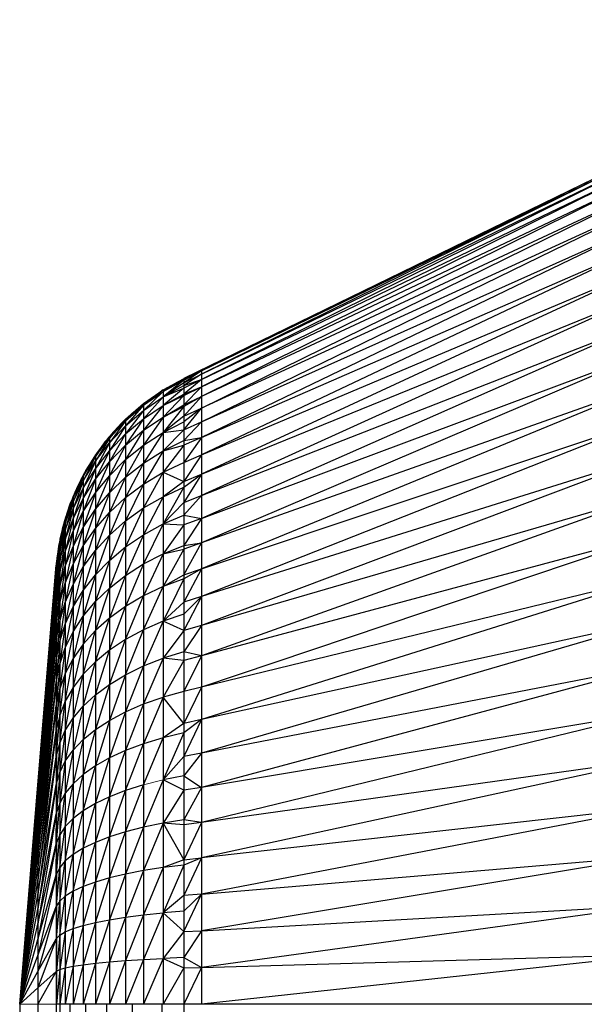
# Paper-space layout '_Left' of a CAD drawing. Header units: millimetres. Extents: x 1 to 464, y 0 to 650.
# Tile 47 of 50: x 435 to 449, y 624 to 649. Entities that reach past the tile are written whole.
import ezdxf

# ---------------------------------------------------------------- set-up
doc = ezdxf.new("R2010")
doc.units = ezdxf.units.MM

psp = doc.layouts.new('_Left')

# ---------------------------------------------------------------- linework, layer by layer
at = {"color": 7, "linetype": 'Continuous', "lineweight": 25}
for p, q in [((457.756, 649.177), (438.956, 640.019)), ((451.05, 645.91), (439.409, 640.212)), ((451.05, 645.873), (439.409, 640.13)), ((439.409, 640.212), (451.05, 645.873)), ((451.05, 645.762), (439.409, 639.993)), ((439.409, 640.13), (451.05, 645.762)), ((451.05, 645.578), (439.409, 639.803)), ((439.409, 639.993), (451.05, 645.578)), ((451.05, 645.321), (439.409, 639.559)), ((439.409, 639.803), (451.05, 645.321)), ((439.409, 639.263), (451.05, 644.992)), ((451.05, 644.992), (439.409, 639.559)), ((439.409, 638.915), (451.05, 644.592)), ((451.05, 644.592), (439.409, 639.263)), ((451.05, 644.122), (439.409, 638.517)), ((439.409, 638.915), (451.05, 644.122)), ((451.05, 643.585), (439.409, 638.07)), ((439.409, 638.517), (451.05, 643.585)), ((451.05, 642.981), (439.409, 637.576)), ((439.409, 638.07), (451.05, 642.981)), ((451.05, 642.314), (439.409, 637.036)), ((439.409, 637.576), (451.05, 642.314)), ((451.05, 641.584), (439.409, 636.451)), ((439.409, 637.036), (451.05, 641.584)), ((451.05, 640.795), (439.409, 635.825)), ((439.409, 636.451), (451.05, 640.795)), ((439.409, 640.239), (438.956, 639.992)), ((439.409, 640.212), (438.956, 639.911)), ((438.956, 639.974), (439.409, 640.212)), ((438.956, 639.992), (439.409, 640.212)), ((439.409, 640.13), (438.956, 639.84)), ((438.956, 639.911), (439.409, 640.13)), ((438.956, 640.019), (438.956, 10.331)), ((439.409, 640.239), (439.409, 624.049)), ((438.956, 639.992), (438.43, 639.684)), ((438.43, 639.728), (438.956, 639.992)), ((438.956, 639.974), (438.43, 639.553)), ((438.43, 639.684), (438.956, 639.974)), ((438.956, 639.911), (438.43, 639.553)), ((438.43, 639.553), (438.956, 639.84)), ((438.956, 639.776), (438.43, 639.335)), ((438.43, 639.553), (438.956, 639.776)), ((438.527, 639.787), (438.533, 639.785)), ((438.797, 639.932), (438.79, 639.934)), ((439.409, 639.993), (438.956, 639.618)), ((439.409, 639.993), (438.956, 639.776)), ((438.956, 639.84), (439.409, 639.993)), ((439.409, 639.803), (438.956, 639.348)), ((438.956, 639.588), (439.409, 639.803)), ((438.956, 639.618), (439.409, 639.803)), ((451.05, 639.95), (439.409, 635.159)), ((451.05, 639.95), (439.409, 635.825)), ((438.43, 639.728), (437.929, 639.336)), ((438.43, 639.684), (437.929, 639.207)), ((437.929, 639.336), (438.43, 639.684)), ((438.43, 639.553), (437.929, 638.994)), ((437.929, 639.207), (438.43, 639.553)), ((438.12, 639.521), (438.129, 639.518)), ((438.374, 639.689), (438.37, 639.69)), ((438.43, 639.728), (438.43, 624.049)), ((438.43, 639.335), (438.956, 639.618)), ((438.956, 639.588), (438.43, 639.031)), ((438.43, 639.335), (438.956, 639.588)), ((438.956, 639.056), (439.409, 639.559)), ((439.409, 639.559), (438.956, 639.309)), ((438.956, 639.348), (439.409, 639.559)), ((437.929, 639.379), (437.469, 638.939)), ((437.929, 639.336), (437.469, 638.814)), ((437.469, 638.939), (437.929, 639.336)), ((437.929, 639.379), (437.929, 624.049)), ((438.43, 639.335), (437.929, 638.698)), ((437.929, 638.994), (438.43, 639.335)), ((437.979, 639.413), (437.975, 639.414)), ((438.43, 639.031), (438.956, 639.348)), ((438.956, 639.309), (438.43, 638.644)), ((438.43, 639.031), (438.956, 639.309)), ((438.956, 638.713), (439.409, 639.263)), ((439.409, 639.263), (438.956, 638.915)), ((438.956, 639.056), (439.409, 639.263)), ((437.929, 639.207), (437.469, 638.606)), ((437.469, 638.814), (437.929, 639.207)), ((437.608, 639.109), (437.613, 639.108)), ((437.735, 639.221), (437.745, 639.219)), ((438.43, 639.031), (437.929, 638.319)), ((437.929, 638.698), (438.43, 639.031)), ((438.956, 639.056), (438.43, 638.644)), ((451.05, 639.051), (439.409, 634.456)), ((439.409, 635.159), (451.05, 639.051)), ((437.469, 638.981), (437.055, 638.499)), ((437.469, 638.939), (437.055, 638.377)), ((437.055, 638.499), (437.469, 638.939)), ((437.469, 638.814), (437.055, 638.176)), ((437.055, 638.377), (437.469, 638.814)), ((437.26, 638.769), (437.265, 638.768)), ((437.365, 638.879), (437.372, 638.877)), ((437.929, 638.994), (437.469, 638.317)), ((437.469, 638.606), (437.929, 638.994)), ((437.469, 638.981), (437.469, 624.049)), ((438.43, 638.644), (438.956, 638.915)), ((439.409, 638.915), (438.956, 638.437)), ((438.956, 638.713), (439.409, 638.915)), ((437.055, 638.539), (436.698, 638.031)), ((437.038, 638.519), (437.039, 638.518)), ((437.469, 638.606), (437.055, 637.895)), ((437.055, 638.176), (437.469, 638.606)), ((437.055, 638.539), (437.055, 624.049)), ((437.929, 638.698), (437.469, 637.949)), ((437.469, 638.317), (437.929, 638.698)), ((438.43, 638.644), (437.929, 637.861)), ((437.929, 638.319), (438.43, 638.644)), ((438.956, 638.713), (438.43, 638.175)), ((438.43, 638.644), (438.956, 638.713)), ((439.409, 638.517), (438.956, 637.879)), ((439.409, 638.517), (438.956, 638.32)), ((438.956, 638.437), (439.409, 638.517)), ((437.055, 638.499), (436.698, 637.913)), ((436.698, 638.031), (437.055, 638.499)), ((437.055, 638.377), (436.698, 637.718)), ((436.698, 637.913), (437.055, 638.377)), ((436.942, 638.401), (436.947, 638.4)), ((437.469, 638.317), (437.055, 637.538)), ((437.055, 637.895), (437.469, 638.317)), ((437.929, 638.319), (437.469, 637.502)), ((437.469, 637.949), (437.929, 638.319)), ((438.43, 638.175), (438.956, 638.437)), ((438.956, 638.32), (438.43, 637.627)), ((438.43, 638.175), (438.956, 638.32)), ((436.698, 638.07), (436.384, 637.52)), ((436.698, 638.031), (436.384, 637.406)), ((436.384, 637.52), (436.698, 638.031)), ((436.655, 638.006), (436.658, 638.006)), ((437.055, 638.176), (436.698, 637.447)), ((436.698, 637.718), (437.055, 638.176)), ((436.698, 638.07), (436.698, 624.049)), ((436.741, 638.133), (436.745, 638.132)), ((438.43, 638.175), (437.929, 637.325)), ((437.929, 637.861), (438.43, 638.175)), ((439.409, 638.07), (438.956, 637.391)), ((438.956, 637.879), (439.409, 638.07)), ((451.05, 638.101), (439.409, 633.717)), ((451.05, 638.101), (439.409, 634.456)), ((436.698, 637.913), (436.384, 637.219)), ((436.384, 637.406), (436.698, 637.913)), ((437.055, 637.895), (436.698, 637.101)), ((436.698, 637.447), (437.055, 637.895)), ((437.469, 637.949), (437.055, 637.104)), ((437.055, 637.538), (437.469, 637.949)), ((437.929, 637.861), (437.469, 636.98)), ((437.469, 637.502), (437.929, 637.861)), ((438.43, 637.627), (438.956, 637.879)), ((458.207, 637.977), (439.409, 632.946)), ((436.384, 637.557), (436.126, 636.982)), ((436.384, 637.52), (436.126, 636.873)), ((436.126, 636.982), (436.384, 637.52)), ((436.698, 637.718), (436.384, 636.957)), ((436.384, 637.219), (436.698, 637.718)), ((436.384, 637.557), (436.384, 624.049)), ((436.402, 637.59), (436.404, 637.59)), ((436.477, 637.722), (436.484, 637.721)), ((437.055, 637.538), (436.698, 636.681)), ((436.698, 637.101), (437.055, 637.538)), ((438.43, 637.627), (437.929, 636.715)), ((437.929, 637.325), (438.43, 637.627)), ((438.43, 637.627), (438.956, 637.391)), ((439.409, 637.576), (438.956, 636.859)), ((438.956, 637.244), (439.409, 637.576)), ((438.956, 637.391), (439.409, 637.576)), ((436.384, 637.406), (436.126, 636.693)), ((436.126, 636.873), (436.384, 637.406)), ((436.249, 637.292), (436.257, 637.291)), ((436.698, 637.447), (436.384, 636.624)), ((436.384, 636.957), (436.698, 637.447)), ((437.469, 637.502), (437.055, 636.598)), ((437.055, 637.104), (437.469, 637.502)), ((437.929, 637.325), (437.469, 636.386)), ((437.469, 636.98), (437.929, 637.325)), ((438.956, 637.391), (438.43, 637.003)), ((436.126, 637.018), (435.926, 636.425)), ((436.384, 637.219), (436.126, 636.442)), ((436.126, 636.693), (436.384, 637.219)), ((436.126, 637.018), (436.126, 624.049)), ((436.185, 637.154), (436.19, 637.154)), ((436.698, 637.101), (436.384, 636.22)), ((436.384, 636.624), (436.698, 637.101)), ((437.055, 637.104), (436.698, 636.191)), ((436.698, 636.681), (437.055, 637.104)), ((438.43, 637.003), (437.929, 636.034)), ((437.929, 636.715), (438.43, 637.003)), ((438.43, 637.003), (438.956, 637.244)), ((438.956, 637.244), (438.43, 636.307)), ((439.409, 637.036), (438.956, 636.535)), ((438.956, 636.859), (439.409, 637.036)), ((451.05, 637.103), (439.409, 632.946)), ((451.05, 637.103), (439.409, 633.717)), ((436.126, 636.982), (435.926, 636.321)), ((435.926, 636.425), (436.126, 636.982)), ((436.126, 636.873), (435.926, 636.148)), ((435.926, 636.321), (436.126, 636.873)), ((436.057, 636.845), (436.064, 636.844)), ((436.384, 636.957), (436.126, 636.122)), ((436.126, 636.442), (436.384, 636.957)), ((437.469, 636.98), (437.055, 636.021)), ((437.055, 636.598), (437.469, 636.98)), ((438.956, 636.859), (438.43, 636.307)), ((436.126, 636.693), (435.926, 635.908)), ((435.926, 636.148), (436.126, 636.693)), ((436, 636.686), (436.004, 636.685)), ((436.384, 636.624), (436.126, 635.734)), ((436.126, 636.122), (436.384, 636.624)), ((436.698, 636.681), (436.384, 635.747)), ((436.384, 636.22), (436.698, 636.681)), ((437.055, 636.598), (436.698, 635.633)), ((436.698, 636.191), (437.055, 636.598)), ((437.929, 636.715), (437.469, 635.723)), ((437.469, 636.386), (437.929, 636.715)), ((438.43, 636.307), (438.956, 636.535)), ((438.956, 636.535), (439.409, 636.451)), ((435.926, 636.459), (435.785, 635.854)), ((435.926, 636.425), (435.785, 635.755)), ((435.785, 635.854), (435.926, 636.425)), ((435.926, 636.321), (435.785, 635.59)), ((435.785, 635.755), (435.926, 636.321)), ((435.906, 636.393), (435.91, 636.392)), ((435.926, 636.459), (435.926, 624.049)), ((436.126, 636.442), (435.926, 635.602)), ((435.926, 635.908), (436.126, 636.442)), ((437.469, 636.386), (437.055, 635.378)), ((437.055, 636.021), (437.469, 636.386)), ((438.43, 636.307), (437.929, 635.286)), ((437.929, 636.034), (438.43, 636.307)), ((438.43, 636.307), (438.956, 636.282)), ((438.956, 636.282), (438.43, 635.542)), ((439.409, 636.451), (438.956, 635.756)), ((439.409, 636.451), (438.956, 636.282)), ((435.926, 636.148), (435.785, 635.361)), ((435.785, 635.59), (435.926, 636.148)), ((435.859, 636.219), (435.864, 636.219)), ((436.126, 636.122), (435.926, 635.23)), ((435.926, 635.602), (436.126, 636.122)), ((436.384, 636.22), (436.126, 635.281)), ((436.126, 635.734), (436.384, 636.22)), ((436.698, 636.191), (436.384, 635.21)), ((436.384, 635.747), (436.698, 636.191)), ((437.055, 636.021), (436.698, 635.011)), ((436.698, 635.633), (437.055, 636.021)), ((437.929, 636.034), (437.469, 634.995)), ((437.469, 635.723), (437.929, 636.034)), ((451.05, 636.062), (439.409, 632.144)), ((435.785, 635.887), (435.704, 635.295)), ((435.785, 635.854), (435.704, 635.2)), ((435.704, 635.295), (435.785, 635.854)), ((435.785, 635.755), (435.704, 635.043)), ((435.704, 635.2), (435.785, 635.755)), ((435.759, 635.743), (435.763, 635.743)), ((435.926, 635.908), (435.785, 635.069)), ((435.785, 635.361), (435.926, 635.908)), ((435.785, 635.887), (435.785, 624.049)), ((435.794, 635.924), (435.792, 635.925)), ((436.384, 635.747), (436.126, 634.765)), ((436.126, 635.281), (436.384, 635.747)), ((438.43, 635.542), (438.956, 635.756)), ((438.956, 635.008), (439.409, 635.825)), ((439.409, 635.825), (438.956, 635.665)), ((438.956, 635.756), (439.409, 635.825)), ((435.785, 635.59), (435.704, 634.825)), ((435.704, 635.043), (435.785, 635.59)), ((435.926, 635.602), (435.785, 634.715)), ((435.785, 635.069), (435.926, 635.602)), ((436.126, 635.734), (435.926, 634.797)), ((435.926, 635.23), (436.126, 635.734)), ((436.698, 635.633), (436.384, 634.61)), ((436.384, 635.21), (436.698, 635.633)), ((437.469, 635.723), (437.055, 634.671)), ((437.055, 635.378), (437.469, 635.723)), ((438.43, 635.542), (437.929, 634.476)), ((437.929, 635.286), (438.43, 635.542)), ((438.956, 635.665), (438.43, 634.713)), ((438.43, 635.542), (438.956, 635.665)), ((435.698, 635.259), (435.231, 629.638)), ((435.231, 629.654), (435.698, 635.259)), ((435.704, 635.326), (435.698, 635.228)), ((435.704, 635.295), (435.698, 635.134)), ((435.698, 635.228), (435.704, 635.295)), ((435.698, 635.259), (435.698, 15.091)), ((435.785, 635.361), (435.704, 634.547)), ((435.704, 634.825), (435.785, 635.361)), ((435.704, 635.326), (435.704, 624.049)), ((435.721, 635.444), (435.716, 635.444)), ((436.126, 635.281), (435.926, 634.303)), ((435.926, 634.797), (436.126, 635.281)), ((437.055, 635.378), (436.698, 634.327)), ((436.698, 635.011), (437.055, 635.378)), ((437.929, 635.286), (437.469, 634.205)), ((437.469, 634.995), (437.929, 635.286)), ((435.698, 635.228), (435.231, 629.591)), ((435.231, 629.638), (435.698, 635.228)), ((435.698, 635.134), (435.231, 629.513)), ((435.231, 629.591), (435.698, 635.134)), ((435.704, 635.2), (435.698, 634.978)), ((435.698, 635.134), (435.704, 635.2)), ((435.704, 635.043), (435.698, 634.761)), ((435.698, 634.978), (435.704, 635.043)), ((435.785, 635.069), (435.704, 634.209)), ((435.704, 634.547), (435.785, 635.069)), ((435.926, 635.23), (435.785, 634.301)), ((435.785, 634.715), (435.926, 635.23)), ((436.384, 635.21), (436.126, 634.189)), ((436.126, 634.765), (436.384, 635.21)), ((436.698, 635.011), (436.384, 633.951)), ((436.384, 634.61), (436.698, 635.011)), ((437.469, 634.995), (437.055, 633.905)), ((437.055, 634.671), (437.469, 634.995)), ((438.43, 634.713), (438.956, 635.008)), ((439.409, 635.159), (438.956, 634.314)), ((439.409, 635.159), (438.956, 634.911)), ((438.956, 635.008), (439.409, 635.159)), ((435.698, 634.978), (435.231, 629.405)), ((435.231, 629.513), (435.698, 634.978)), ((435.698, 634.761), (435.231, 629.266)), ((435.231, 629.405), (435.698, 634.761)), ((435.704, 634.825), (435.698, 634.484)), ((435.698, 634.761), (435.704, 634.825)), ((435.926, 634.797), (435.785, 633.83)), ((435.785, 634.301), (435.926, 634.797)), ((436.126, 634.765), (435.926, 633.752)), ((435.926, 634.303), (436.126, 634.765)), ((438.956, 634.911), (438.43, 633.824)), ((438.956, 634.911), (438.43, 634.713)), ((451.05, 634.979), (439.409, 631.315)), ((451.05, 634.979), (439.409, 632.144)), ((435.704, 634.547), (435.698, 634.149)), ((435.698, 634.484), (435.704, 634.547)), ((435.785, 634.715), (435.704, 633.815)), ((435.704, 634.209), (435.785, 634.715)), ((436.384, 634.61), (436.126, 633.556)), ((436.126, 634.189), (436.384, 634.61)), ((437.055, 634.671), (436.698, 633.585)), ((436.698, 634.327), (437.055, 634.671)), ((437.929, 633.607), (438.43, 634.713)), ((438.43, 634.713), (437.929, 634.476)), ((435.698, 634.484), (435.231, 629.099)), ((435.231, 629.266), (435.698, 634.484)), ((435.785, 634.301), (435.704, 633.367)), ((435.704, 633.815), (435.785, 634.301)), ((435.926, 634.303), (435.785, 633.304)), ((435.785, 633.83), (435.926, 634.303)), ((436.698, 634.327), (436.384, 633.237)), ((436.384, 633.951), (436.698, 634.327)), ((437.469, 633.359), (437.929, 634.476)), ((437.929, 634.476), (437.469, 634.205)), ((438.956, 634.314), (438.43, 633.824)), ((439.409, 634.456), (438.956, 633.585)), ((439.409, 634.456), (438.956, 634.006)), ((439.409, 634.456), (438.956, 634.314)), ((435.698, 634.149), (435.231, 628.903)), ((435.231, 629.099), (435.698, 634.149)), ((435.704, 634.209), (435.698, 633.757)), ((435.698, 634.149), (435.704, 634.209)), ((436.126, 634.189), (435.926, 633.146)), ((435.926, 633.752), (436.126, 634.189)), ((437.055, 633.083), (437.469, 634.205)), ((437.469, 634.205), (437.055, 633.905)), ((438.956, 634.006), (438.43, 633.824)), ((435.698, 633.757), (435.231, 628.68)), ((435.231, 628.903), (435.698, 633.757)), ((435.704, 633.815), (435.698, 633.311)), ((435.698, 633.757), (435.704, 633.815)), ((435.785, 633.83), (435.704, 632.866)), ((435.704, 633.367), (435.785, 633.83)), ((435.926, 633.752), (435.785, 632.727)), ((435.785, 633.304), (435.926, 633.752)), ((436.384, 633.951), (436.126, 632.87)), ((436.126, 633.556), (436.384, 633.951)), ((436.698, 632.791), (437.055, 633.905)), ((437.055, 633.905), (436.698, 633.585)), ((438.43, 633.824), (437.929, 632.684)), ((438.43, 633.824), (437.929, 633.607)), ((438.956, 633.585), (438.43, 633.824)), ((451.05, 633.86), (439.409, 630.462)), ((451.05, 633.86), (439.409, 631.315)), ((436.126, 633.556), (435.926, 632.49)), ((435.926, 633.146), (436.126, 633.556)), ((436.384, 632.471), (436.698, 633.585)), ((436.698, 633.585), (436.384, 633.237)), ((437.469, 632.46), (437.929, 633.607)), ((437.929, 633.607), (437.469, 633.359)), ((438.956, 633.585), (438.43, 632.881)), ((439.409, 633.717), (438.956, 633.045)), ((439.409, 633.717), (438.956, 633.585)), ((435.698, 633.311), (435.231, 628.431)), ((435.231, 628.68), (435.698, 633.311)), ((435.704, 633.367), (435.698, 632.813)), ((435.698, 633.311), (435.704, 633.367)), ((435.785, 633.304), (435.704, 632.316)), ((435.704, 632.866), (435.785, 633.304)), ((436.126, 632.135), (436.384, 633.237)), ((436.384, 633.237), (436.126, 632.87)), ((437.055, 632.212), (437.469, 633.359)), ((437.469, 633.359), (437.055, 633.083)), ((435.926, 633.146), (435.785, 632.101)), ((435.785, 632.727), (435.926, 633.146)), ((436.698, 631.947), (437.055, 633.083)), ((437.055, 633.083), (436.698, 632.791)), ((438.956, 633.045), (438.43, 632.881)), ((439.409, 632.946), (438.956, 633.045)), ((435.698, 632.813), (435.231, 628.158)), ((435.231, 628.431), (435.698, 632.813)), ((435.704, 632.866), (435.698, 632.266)), ((435.698, 632.813), (435.704, 632.866)), ((435.926, 631.787), (436.126, 632.87)), ((436.126, 632.87), (435.926, 632.49)), ((436.384, 631.658), (436.698, 632.791)), ((436.698, 632.791), (436.384, 632.471)), ((438.43, 632.881), (437.929, 631.714)), ((437.929, 632.684), (438.43, 632.881)), ((438.956, 632.824), (438.43, 632.881)), ((438.956, 632.824), (438.43, 631.888)), ((439.409, 632.946), (438.956, 632.034)), ((439.409, 632.946), (438.956, 632.824)), ((435.785, 632.727), (435.704, 631.719)), ((435.704, 632.316), (435.785, 632.727)), ((435.785, 631.43), (435.926, 632.49)), ((435.926, 632.49), (435.785, 632.101)), ((437.929, 632.684), (437.469, 631.515)), ((437.469, 632.46), (437.929, 632.684)), ((451.05, 632.708), (439.409, 629.586)), ((451.05, 632.708), (439.409, 630.462)), ((435.698, 632.266), (435.231, 627.861)), ((435.231, 628.158), (435.698, 632.266)), ((435.704, 632.316), (435.698, 631.674)), ((435.698, 632.266), (435.704, 632.316)), ((436.126, 631.355), (436.384, 632.471)), ((436.384, 632.471), (436.126, 632.135)), ((437.469, 632.46), (437.055, 631.294)), ((437.055, 632.212), (437.469, 632.46)), ((435.704, 631.08), (435.785, 632.101)), ((435.785, 632.101), (435.704, 631.719)), ((435.926, 631.04), (436.126, 632.135)), ((436.126, 632.135), (435.926, 631.787)), ((437.055, 632.212), (436.698, 631.059)), ((436.698, 631.947), (437.055, 632.212)), ((438.956, 632.034), (438.43, 631.888)), ((439.409, 632.144), (438.956, 631.216)), ((439.409, 632.144), (438.956, 632.034)), ((435.785, 630.717), (435.926, 631.787)), ((435.926, 631.787), (435.785, 631.43)), ((436.698, 631.947), (436.384, 630.803)), ((436.384, 631.658), (436.698, 631.947)), ((438.43, 631.888), (437.929, 630.7)), ((437.929, 631.714), (438.43, 631.888)), ((438.956, 631.216), (438.43, 631.888)), ((435.698, 631.674), (435.231, 627.543)), ((435.231, 627.861), (435.698, 631.674)), ((435.698, 631.038), (435.704, 631.719)), ((435.704, 631.719), (435.698, 631.674)), ((436.384, 631.658), (436.126, 630.534)), ((436.126, 631.355), (436.384, 631.658)), ((437.469, 631.515), (437.055, 630.336)), ((437.055, 631.294), (437.469, 631.515)), ((437.929, 631.714), (437.469, 630.528)), ((437.469, 631.515), (437.929, 631.714)), ((451.05, 631.526), (439.409, 628.692)), ((451.05, 631.526), (439.409, 629.586)), ((435.704, 630.402), (435.785, 631.43)), ((435.785, 631.43), (435.704, 631.08)), ((436.126, 631.355), (435.926, 630.254)), ((435.926, 631.04), (436.126, 631.355)), ((437.055, 631.294), (436.698, 630.132)), ((436.698, 631.059), (437.055, 631.294)), ((439.409, 631.315), (438.956, 630.374)), ((439.409, 631.315), (438.956, 630.978)), ((439.409, 631.315), (438.956, 631.216)), ((435.698, 631.038), (435.231, 627.206)), ((435.231, 627.543), (435.698, 631.038)), ((435.698, 630.364), (435.704, 631.08)), ((435.704, 631.08), (435.698, 631.038)), ((435.926, 631.04), (435.785, 629.968)), ((435.785, 630.717), (435.926, 631.04)), ((436.698, 631.059), (436.384, 629.91)), ((436.384, 630.803), (436.698, 631.059)), ((438.956, 631.216), (438.43, 630.852)), ((438.956, 630.978), (438.43, 629.777)), ((438.956, 630.978), (438.43, 630.852)), ((436.384, 630.803), (436.126, 629.676)), ((436.126, 630.534), (436.384, 630.803)), ((437.929, 629.649), (438.43, 630.852)), ((438.43, 630.852), (437.929, 630.7)), ((435.785, 630.717), (435.704, 629.687)), ((435.704, 630.402), (435.785, 630.717)), ((436.126, 630.534), (435.926, 629.434)), ((435.926, 630.254), (436.126, 630.534)), ((437.055, 629.343), (437.469, 630.528)), ((437.469, 630.528), (437.055, 630.336)), ((437.469, 629.504), (437.929, 630.7)), ((437.929, 630.7), (437.469, 630.528)), ((435.698, 630.364), (435.231, 626.851)), ((435.231, 627.206), (435.698, 630.364)), ((435.704, 630.402), (435.698, 629.654)), ((435.698, 630.364), (435.704, 630.402)), ((435.926, 630.254), (435.785, 629.185)), ((435.785, 629.968), (435.926, 630.254)), ((436.698, 629.171), (437.055, 630.336)), ((437.055, 630.336), (436.698, 630.132)), ((438.956, 630.374), (438.43, 629.777)), ((439.409, 630.462), (438.956, 629.883)), ((439.409, 630.462), (438.956, 630.374)), ((451.05, 630.319), (439.409, 627.783)), ((451.05, 630.319), (439.409, 628.692)), ((435.785, 629.968), (435.704, 628.942)), ((435.704, 629.687), (435.785, 629.968)), ((436.384, 628.984), (436.698, 630.132)), ((436.698, 630.132), (436.384, 629.91)), ((436.126, 628.787), (436.384, 629.91)), ((436.384, 629.91), (436.126, 629.676)), ((438.43, 629.777), (437.929, 628.567)), ((438.956, 629.883), (438.43, 629.777)), ((438.956, 629.511), (438.43, 629.777)), ((438.956, 629.883), (439.409, 629.586)), ((434.764, 624.049), (435.231, 629.654)), ((434.764, 624.049), (435.231, 629.638)), ((434.764, 624.049), (435.231, 629.591)), ((435.231, 629.654), (435.231, 20.696)), ((435.698, 629.654), (435.231, 626.481)), ((435.231, 626.851), (435.698, 629.654)), ((435.704, 629.687), (435.698, 628.913)), ((435.698, 629.654), (435.704, 629.687)), ((435.926, 628.583), (436.126, 629.676)), ((436.126, 629.676), (435.926, 629.434)), ((437.055, 628.32), (437.469, 629.504)), ((437.469, 629.504), (437.055, 629.343)), ((437.469, 628.45), (437.929, 629.649)), ((437.929, 629.649), (437.469, 629.504)), ((438.956, 629.511), (438.43, 628.67)), ((439.409, 629.586), (438.956, 628.756)), ((439.409, 629.586), (438.956, 629.511)), ((434.764, 624.049), (435.231, 629.405)), ((435.785, 628.374), (435.926, 629.434)), ((435.926, 629.434), (435.785, 629.185)), ((436.698, 628.182), (437.055, 629.343)), ((437.055, 629.343), (436.698, 629.171)), ((434.764, 624.049), (435.231, 629.099)), ((435.704, 628.169), (435.785, 629.185)), ((435.785, 629.185), (435.704, 628.942)), ((436.126, 627.872), (436.384, 628.984)), ((436.384, 628.984), (436.126, 628.787)), ((436.384, 628.03), (436.698, 629.171)), ((436.698, 629.171), (436.384, 628.984)), ((451.05, 629.09), (439.409, 626.86)), ((451.05, 629.09), (439.409, 627.783)), ((435.698, 628.913), (435.231, 626.096)), ((435.231, 626.481), (435.698, 628.913)), ((435.698, 628.144), (435.704, 628.942)), ((435.704, 628.942), (435.698, 628.913)), ((435.926, 627.707), (436.126, 628.787)), ((436.126, 628.787), (435.926, 628.583)), ((438.956, 628.756), (438.43, 628.67)), ((439.409, 628.692), (438.956, 628.756)), ((434.764, 624.049), (435.231, 628.68)), ((435.785, 627.538), (435.926, 628.583)), ((435.926, 628.583), (435.785, 628.374)), ((437.929, 628.567), (437.469, 627.371)), ((437.929, 628.567), (437.469, 628.45)), ((438.43, 628.67), (437.929, 627.46)), ((438.43, 628.67), (437.929, 628.567)), ((438.956, 628.629), (438.43, 628.67)), ((438.43, 628.67), (438.956, 627.732)), ((439.409, 628.692), (438.956, 627.732)), ((439.409, 628.692), (438.956, 628.629)), ((434.764, 624.049), (435.231, 628.431)), ((435.704, 627.373), (435.785, 628.374)), ((435.785, 628.374), (435.704, 628.169)), ((436.698, 627.169), (437.055, 628.32)), ((437.055, 628.32), (436.698, 628.182)), ((437.055, 627.273), (437.469, 628.45)), ((437.469, 628.45), (437.055, 628.32)), ((434.764, 624.049), (435.231, 628.158)), ((435.698, 628.144), (435.231, 625.701)), ((435.231, 626.096), (435.698, 628.144)), ((435.698, 627.353), (435.704, 628.169)), ((435.704, 628.169), (435.698, 628.144)), ((436.126, 626.935), (436.384, 628.03)), ((436.384, 628.03), (436.126, 627.872)), ((436.384, 627.055), (436.698, 628.182)), ((436.698, 628.182), (436.384, 628.03)), ((434.764, 624.049), (435.231, 627.861)), ((435.785, 626.683), (435.926, 627.707)), ((435.926, 627.707), (435.785, 627.538)), ((435.926, 626.81), (436.126, 627.872)), ((436.126, 627.872), (435.926, 627.707)), ((438.956, 627.732), (438.43, 627.538)), ((439.409, 627.783), (438.956, 626.822)), ((438.956, 627.732), (439.409, 627.783)), ((439.409, 627.783), (438.956, 627.602)), ((451.05, 627.845), (439.409, 625.928)), ((439.409, 626.86), (451.05, 627.845)), ((434.764, 624.049), (435.231, 627.543)), ((435.704, 626.558), (435.785, 627.538)), ((435.785, 627.538), (435.704, 627.373)), ((437.929, 627.46), (437.469, 626.274)), ((437.929, 627.46), (437.469, 627.371)), ((438.43, 627.538), (437.929, 626.334)), ((438.43, 627.538), (437.929, 627.46)), ((438.956, 627.602), (438.43, 626.386)), ((438.956, 627.602), (438.43, 627.538)), ((434.764, 624.049), (435.231, 627.206)), ((435.698, 627.353), (435.231, 625.296)), ((435.231, 625.701), (435.698, 627.353)), ((435.704, 627.373), (435.698, 626.543)), ((435.698, 627.353), (435.704, 627.373)), ((436.698, 626.139), (437.055, 627.273)), ((437.055, 627.273), (436.698, 627.169)), ((437.469, 627.371), (437.055, 626.208)), ((437.469, 627.371), (437.055, 627.273)), ((436.126, 625.982), (436.384, 627.055)), ((436.384, 627.055), (436.126, 626.935)), ((436.384, 626.062), (436.698, 627.169)), ((436.698, 627.169), (436.384, 627.055)), ((434.764, 624.049), (435.231, 626.851)), ((435.785, 625.813), (435.926, 626.81)), ((435.926, 626.81), (435.785, 626.683)), ((435.926, 625.898), (436.126, 626.935)), ((436.126, 626.935), (435.926, 626.81)), ((438.956, 626.822), (438.43, 626.386)), ((438.956, 625.903), (439.409, 626.86)), ((439.409, 626.86), (438.956, 626.822)), ((438.956, 626.429), (439.409, 626.86)), ((434.764, 624.049), (435.231, 626.481)), ((435.698, 626.543), (435.231, 624.884)), ((435.231, 625.296), (435.698, 626.543)), ((435.704, 626.558), (435.698, 625.72)), ((435.698, 626.543), (435.704, 626.558)), ((435.704, 625.73), (435.785, 626.683)), ((435.785, 626.683), (435.704, 626.558)), ((451.05, 626.587), (439.409, 624.99)), ((439.409, 625.928), (451.05, 626.587)), ((437.055, 626.208), (436.698, 625.097)), ((436.698, 626.139), (437.055, 626.208)), ((437.469, 626.274), (437.055, 625.132)), ((437.055, 626.208), (437.469, 626.274)), ((437.929, 626.334), (437.469, 625.165)), ((437.469, 626.274), (437.929, 626.334)), ((438.43, 626.386), (437.929, 625.194)), ((437.929, 626.334), (438.43, 626.386)), ((438.956, 626.429), (438.43, 626.386)), ((438.43, 626.386), (438.956, 625.903)), ((434.764, 624.049), (435.231, 626.096)), ((436.126, 625.982), (435.926, 624.976)), ((435.926, 625.898), (436.126, 625.982)), ((436.384, 626.062), (436.126, 625.018)), ((436.126, 625.982), (436.384, 626.062)), ((436.698, 626.139), (436.384, 625.058)), ((436.384, 626.062), (436.698, 626.139)), ((434.764, 624.049), (435.231, 625.701)), ((435.698, 625.72), (435.231, 624.468)), ((435.231, 624.884), (435.698, 625.72)), ((435.704, 625.73), (435.698, 624.887)), ((435.698, 625.72), (435.704, 625.73)), ((435.785, 625.813), (435.704, 624.892)), ((435.704, 625.73), (435.785, 625.813)), ((435.926, 625.898), (435.785, 624.933)), ((435.785, 625.813), (435.926, 625.898)), ((438.956, 625.903), (438.43, 625.22)), ((439.409, 625.928), (438.956, 625.242)), ((438.956, 625.903), (439.409, 625.928)), ((434.764, 624.049), (435.231, 625.296)), ((437.929, 625.194), (437.469, 624.049)), ((437.469, 625.165), (437.929, 625.194)), ((438.43, 625.22), (437.929, 624.049)), ((437.929, 625.194), (438.43, 625.22)), ((438.956, 625.242), (438.43, 625.22)), ((438.43, 625.22), (438.956, 624.977)), ((438.956, 625.242), (439.409, 624.99)), ((451.05, 625.32), (439.409, 624.049)), ((439.409, 624.99), (451.05, 625.32)), ((435.926, 624.976), (435.785, 624.049)), ((435.785, 624.933), (435.926, 624.976)), ((436.126, 625.018), (435.926, 624.049)), ((435.926, 624.976), (436.126, 625.018)), ((436.384, 625.058), (436.126, 624.049)), ((436.126, 625.018), (436.384, 625.058)), ((436.698, 625.097), (436.384, 624.049)), ((436.384, 625.058), (436.698, 625.097)), ((437.055, 625.132), (436.698, 624.049)), ((436.698, 625.097), (437.055, 625.132)), ((437.469, 625.165), (437.055, 624.049)), ((437.055, 625.132), (437.469, 625.165)), ((438.956, 624.977), (438.43, 624.049)), ((439.409, 624.99), (438.956, 624.049)), ((438.956, 624.977), (439.409, 624.99)), ((434.764, 624.049), (435.231, 624.884)), ((435.698, 624.887), (435.231, 624.049)), ((435.231, 624.468), (435.698, 624.887)), ((435.704, 624.892), (435.698, 624.049)), ((435.698, 624.887), (435.704, 624.892)), ((435.785, 624.933), (435.704, 624.049)), ((435.704, 624.892), (435.785, 624.933)), ((435.231, 624.468), (434.764, 624.049)), ((434.764, 624.049), (434.764, 26.301)), ((434.764, 624.049), (435.231, 26.301)), ((435.231, 624.049), (435.698, 26.301)), ((435.698, 624.049), (435.787, 26.301)), ((459.76, 624.049), (435.704, 624.049)), ((435.787, 624.049), (436.044, 26.301)), ((435.787, 624.049), (435.787, 26.301)), ((436.044, 624.049), (436.446, 26.301)), ((436.044, 624.049), (436.044, 26.301)), ((436.446, 624.049), (436.981, 26.301)), ((436.446, 624.049), (436.446, 26.301)), ((436.981, 624.049), (437.635, 26.301)), ((436.981, 624.049), (436.981, 26.301)), ((437.635, 624.049), (438.392, 26.301)), ((437.635, 624.049), (437.635, 26.301)), ((438.392, 624.049), (438.956, 26.301)), ((438.392, 624.049), (438.392, 26.301))]:
    psp.add_line(p, q, dxfattribs=at)
at = {"color": 142, "linetype": 'Continuous', "lineweight": 18, "true_color": 0x0080c0}
for p, q in [((439.409, 640.239), (457.756, 649.177)), ((438.43, 639.728), (438.956, 640.019)), ((438.956, 640.019), (438.527, 639.787)), ((438.79, 639.934), (438.956, 640.019)), ((438.956, 640.019), (439.409, 640.239)), ((438.527, 639.787), (438.471, 639.751)), ((438.659, 639.858), (438.79, 639.934)), ((437.929, 639.379), (438.43, 639.728)), ((438.12, 639.521), (438.006, 639.433)), ((438.335, 639.661), (438.12, 639.521)), ((438.244, 639.602), (438.37, 639.69)), ((438.344, 639.668), (438.392, 639.704)), ((438.37, 639.69), (438.406, 639.711)), ((438.392, 639.704), (438.411, 639.715)), ((437.469, 638.981), (437.929, 639.379)), ((437.854, 639.314), (437.735, 639.221)), ((437.852, 639.312), (437.856, 639.316)), ((437.949, 639.392), (437.975, 639.414)), ((437.975, 639.414), (438.05, 639.466)), ((437.528, 639.031), (437.608, 639.109)), ((437.735, 639.221), (437.567, 639.066)), ((437.581, 639.077), (437.635, 639.134)), ((437.608, 639.109), (437.676, 639.166)), ((437.635, 639.134), (437.723, 639.2)), ((437.055, 638.539), (437.469, 638.981)), ((437.365, 638.879), (437.094, 638.581)), ((437.151, 638.643), (437.26, 638.769)), ((437.26, 638.769), (437.315, 638.823)), ((437.427, 638.936), (437.365, 638.879)), ((436.698, 638.07), (437.055, 638.539)), ((437.038, 638.519), (436.741, 638.133)), ((437.049, 638.532), (437.038, 638.519)), ((436.844, 638.266), (436.942, 638.401)), ((436.928, 638.372), (436.981, 638.45)), ((436.942, 638.401), (436.991, 638.458)), ((436.981, 638.45), (437.01, 638.48)), ((436.384, 637.557), (436.698, 638.07)), ((436.568, 637.864), (436.655, 638.006)), ((436.655, 638.006), (436.68, 638.041)), ((436.741, 638.133), (436.718, 638.096)), ((436.638, 637.972), (436.477, 637.722)), ((436.126, 637.018), (436.384, 637.557)), ((436.392, 637.57), (436.402, 637.59)), ((436.402, 637.59), (436.441, 637.655)), ((436.477, 637.722), (436.424, 637.622)), ((436.426, 637.626), (436.446, 637.668)), ((436.446, 637.668), (436.502, 637.751)), ((436.249, 637.292), (436.175, 637.119)), ((436.337, 637.458), (436.249, 637.292)), ((436.328, 637.441), (436.35, 637.486)), ((435.926, 636.459), (436.126, 637.018)), ((436.154, 637.076), (436.185, 637.154)), ((436.185, 637.154), (436.219, 637.222)), ((436.057, 636.845), (435.962, 636.56)), ((436, 636.686), (436.029, 636.761)), ((436.016, 636.711), (436.044, 636.81)), ((436.044, 636.81), (436.077, 636.879)), ((436.1, 636.945), (436.057, 636.845)), ((435.959, 636.551), (436, 636.686)), ((435.785, 635.887), (435.926, 636.459)), ((435.906, 636.393), (435.792, 635.925)), ((435.859, 636.219), (435.885, 636.304)), ((435.919, 636.431), (435.906, 636.393)), ((435.828, 636.074), (435.859, 636.219)), ((435.704, 635.326), (435.785, 635.887)), ((435.771, 635.791), (435.716, 635.444)), ((435.74, 635.594), (435.759, 635.743)), ((435.759, 635.743), (435.776, 635.825)), ((435.786, 635.893), (435.787, 635.899)), ((435.787, 635.899), (435.792, 635.916)), ((435.792, 635.925), (435.788, 635.901)), ((435.698, 635.259), (435.704, 635.326)), ((435.716, 635.444), (435.706, 635.342)), ((438.43, 629.777), (437.929, 629.649)), ((434.764, 624.049), (435.231, 629.513)), ((434.764, 624.049), (435.231, 629.266)), ((434.764, 624.049), (435.231, 628.903)), ((435.704, 624.049), (434.764, 624.049))]:
    psp.add_line(p, q, dxfattribs=at)

doc.saveas('drawing.dxf')
